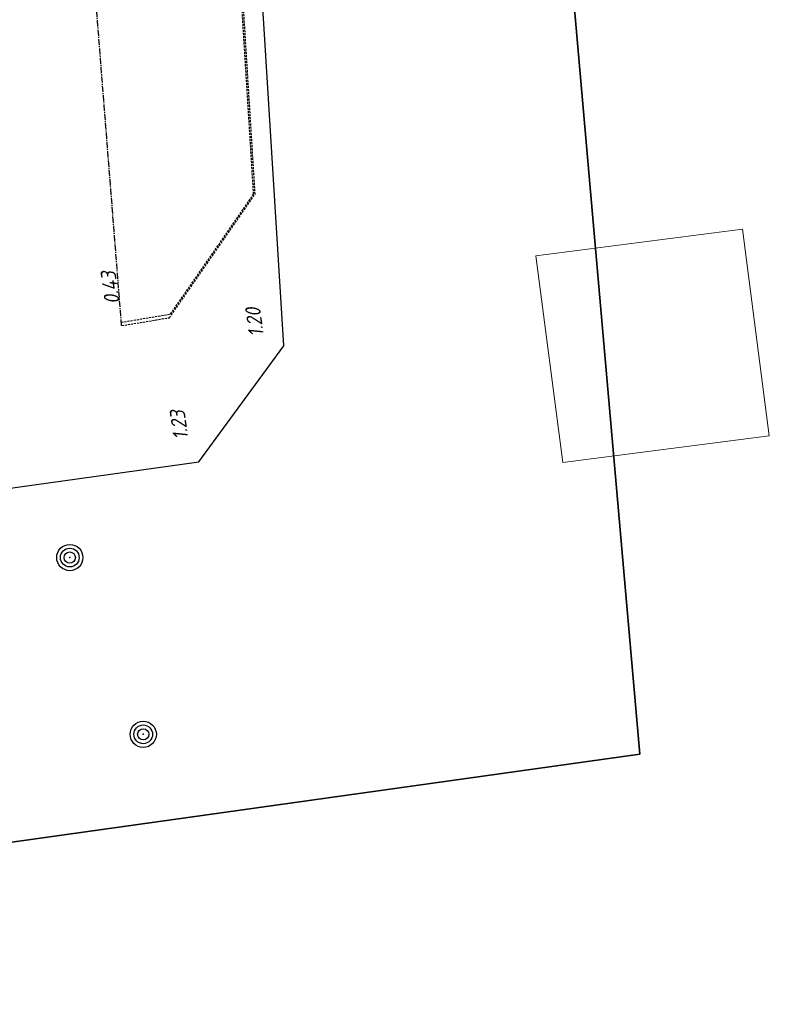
# Model space of a CAD drawing. Extents: x 117893332 to 118394757, y 454959407 to 455669244.
# Tile 36 of 256: x 118288925 to 118306926, y 455150658 to 455174285. Entities that reach past the tile are written whole.
import ezdxf

# ---------------------------------------------------------------- set-up
doc = ezdxf.new("R2010")
doc.units = 0
doc.header["$LTSCALE"] = 200
doc.linetypes.add('CENTER2', pattern=[1.125, 0.75, -0.125, 0.125, -0.125])
doc.linetypes.add('HIDDEN', pattern=[0.375, 0.25, -0.125])
doc.layers.get('0').update_dxf_attribs({"linetype": 'CONTINUOUS'})
for name, color, linetype in [('ZU_B_-_MB0090--MAAIVELD_DUN~-_001--', 1, 'CONTINUOUS'), ('ZU_B_-_XX------extern-TER-D02S', 231, 'HIDDEN'), ('ZU_B_-_XX------extern-TER-T02S', 231, 'CENTER2'), ('ZU_B_A_EB00----AFRASTERING~-_-----', 1, 'CONTINUOUS'), ('ZU_B_A_EB00----boom~-_-----', 1, 'CONTINUOUS'), ('ZU_B_A_EB00----KADASTER~-_-----', 1, 'CONTINUOUS'), ('ZU_N_A_HV01----_arcering verharding gv asfalt~v_-----', 253, 'CONTINUOUS'), ('ZU_N_A_HV02----molgoot ov betonstraatsteen~v_-----', 253, 'CONTINUOUS')]:
    doc.layers.add(name, color=color, linetype=linetype)
doc.layers.add('ZU_N_-_DX1AMA--_maatvoering_LIN__18_^200', color=7, linetype='CONTINUOUS', lineweight=18)
doc.styles.add('ISO', font='ISO')

# ---------------------------------------------------------------- blocks, each defined once
blk = doc.blocks.new('RONDJEPUNT', base_point=(5, 0))
blk.add_circle((5, 0), 0.45)
blk.add_point((5, 0))
blk = doc.blocks.new('60')
for xscale, yscale, zscale in [(0.7, 0.7, 0.7), (0.5, 0.5, 0.5), (0.3, 0.3, 0.3)]:
    blk.add_blockref('RONDJEPUNT', (-0.021, -0.024), dxfattribs=dict(xscale=xscale, yscale=yscale, zscale=zscale))

msp = doc.modelspace()

# ---------------------------------------------------------------- hatches: boundary and pattern name
at = {"layer": 'ZU_N_A_HV01----_arcering verharding gv asfalt~v_-----'}
h = msp.add_hatch(dxfattribs=at)
h.set_pattern_fill('ASFALT', color=256, scale=3000)
h.set_pattern_definition([(157.41631, (118248804.68, 455213277.6), (-144.0122, -346.24485), []), (217.41631, (118248804.68, 455213277.6), (227.85075, -297.8406), [])])
h.paths.add_polyline_path([(118253562.5, 455173882.8, -0.413671), (118245855.8, 455163886.8), (118232779.4, 455162183.4, -0.2396014), (118226539.3, 455164396.4), (118222931.6, 455163926.7), (118222383.7, 455168135.5), (118218106.9, 455167574.6), (118214434.7, 455164219.5), (118215506.4, 455155986.2), (118286398.3, 455165214), (118285827.7, 455169598.1), (118269443.6, 455167465.5, -0.4142136), (118257765.8, 455176453.3), (118256227.9, 455188268.7, -0.4142136), (118265215.7, 455199946.5), (118292266.1, 455203467.5), (118291600.1, 455208584.4), (118288512.1, 455208182.4, -0.4142136), (118286360.3, 455209838.5), (118282082.5, 455242702.4), (118277103.6, 455242054.3, -0.4142136), (118269661, 455247782.5), (118267518.7, 455264240.6), (118262945.7, 455263645.4), (118267639.6, 455227475.9), (118267223.1, 455227422), (118267223.1, 455227421.8), (118252708.4, 455225559), (118252749.8, 455225241.2), (118251437.4, 455225070.9), (118250715, 455230620.6), (118243327.3, 455287376.9), (118243629.7, 455287416.2), (118243124.4, 455290872.4), (118240928.7, 455307740.1, -0.4142135), (118245603.8, 455313814.3), (118274546.5, 455317581.7), (118274030.2, 455321548.3), (118245583.3, 455317845.4, -0.4142136), (118239509, 455322520.5), (118233549.8, 455368302.3, 0.4142136), (118222813.3, 455376565.6), (118207809.9, 455374612.7, 0.4142136), (118199546.6, 455363876.2), (118205505.9, 455318094.4, -0.4142124), (118200830.9, 455312020.1), (118163460.6, 455307155.6), (118165370.9, 455292480.2), (118168069.6, 455292831.5), (118168020.6, 455293207.6, -0.4142129), (118177008.5, 455304885.4), (118193278.4, 455307003.2, -0.1343417), (118196112.3, 455306610.7), (118204322.8, 455303093.5), (118205538.1, 455305921.5, -0.2648124), (118209818.1, 455309156.2), (118230144.2, 455311802, -0.4142136), (118236218.5, 455307127), (118240860.1, 455271468.1, -0.4142136), (118236185, 455265393.9), (118214173, 455262528.6), (118214897.7, 455256960.6, -0.4142136), (118212810.3, 455254248.5), (118211683.3, 455254101.8), (118212034, 455251407.1), (118215577.2, 455248630.1), (118219142.1, 455249094.1), (118218436.6, 455254511.8, -0.4142294), (118220524, 455257224), (118236969.8, 455259364.7, -0.414213), (118243044, 455254689.7), (118246252.7, 455230039.7)])
h.paths.add_polyline_path([(118261528.7, 455214269.2, -0.4142136), (118263616.1, 455216981.4), (118275257.9, 455218496.7, -0.4142136), (118277970, 455216409.4), (118278976.7, 455208675.7, -0.4142136), (118276889.3, 455205963.6), (118274097.8, 455205600.3, -0.4142136), (118272506.4, 455206825.1), (118272485.3, 455206987.6), (118269242.6, 455206565.5), (118269263.8, 455206403, -0.4142136), (118268038.9, 455204811.6), (118265247.5, 455204448.2, -0.4142136), (118262535.4, 455206535.6)], flags=16)
h.paths.add_polyline_path([(118241537.9, 455300913.5), (118240100, 455300726.2), (118239912.7, 455302164.1), (118241350.6, 455302351.4)], flags=16)
h.paths.add_polyline_path([(118240440.7, 455309039.9), (118239002.9, 455308852.6), (118238815.6, 455310290.4), (118240253.4, 455310477.7)], flags=16)
h.paths.add_polyline_path([(118229627.9, 455315768.6), (118215546.7, 455313935.7, -0.4142136), (118209472.4, 455318610.7), (118204138, 455359592.1, -0.4142395), (118213125.7, 455371270.9), (118217290.6, 455371813, -0.4142136), (118228968.4, 455362825.1), (118234303, 455321842.8, -0.4142136)], flags=16)
h.paths.add_polyline_path([(118229573.7, 455316185), (118215492.5, 455314352.1, -0.4142136), (118209888.9, 455318664.9), (118204554.5, 455359646.4, -0.41424), (118213180, 455370854.4), (118217344.8, 455371396.5, -0.4142136), (118228551.9, 455362770.9), (118233886.5, 455321788.6, -0.4142136)], flags=0)
h.paths.add_polyline_path([(118232786.1, 455366810.1), (118231546.6, 455366648.6), (118231359.3, 455368086.5), (118232598.8, 455368248)], flags=0)
at = {"layer": 'ZU_N_A_HV02----molgoot ov betonstraatsteen~v_-----'}
h = msp.add_hatch(dxfattribs=at)
h.set_pattern_fill('BRICK', color=256, scale=33.07086)
h.set_pattern_definition([(97.4163, (118248804.68, 455213277.58), (-208.2432, -27.10636), []), (187.4163, (118248804.68, 455213277.6), (54.2127, -416.4864), [210, -210]), (187.4163, (118248777.57, 455213485.83), (54.2127, -416.4864), [-210, 210])])
h.paths.add_polyline_path([(118274235.7, 455201120.6), (118274277, 455200803.3), (118273979.5, 455200764.5), (118273938.2, 455201081.9), (118265215.7, 455199946.5, 0.0028792), (118265096.8, 455199930.3), (118265138, 455199613.7), (118264840.5, 455199574.9), (118264800.3, 455199883.9, 0.4024534), (118256227.9, 455188268.7), (118257765.8, 455176453.3, 0.4142136), (118269443.6, 455167465.5), (118279042.7, 455168715), (118279002.1, 455169026.4), (118279299.6, 455169065.1), (118279340.2, 455168753.7), (118285827.7, 455169598.1), (118285773.5, 455170014.6), (118285674.3, 455170001.7), (118285674.4, 455170000.8), (118282798.7, 455169626.5), (118279922.9, 455169252.2), (118277047.2, 455168877.9), (118274171.4, 455168503.5), (118271295.7, 455168129.2), (118271196.5, 455168116.3), (118271196.5, 455168116.3), (118270085.7, 455167971.7), (118269389.4, 455167882, -0.0333048), (118268061.3, 455167798.4), (118267961.3, 455167798.4), (118267961.3, 455167799.3, -0.3728752), (118258182.3, 455176507.5), (118256644.3, 455188322.9, -0.4142136), (118265269.9, 455199530), (118292320.3, 455203051.1), (118292266.1, 455203467.5), (118288222.6, 455202941.2), (118288263.9, 455202623.9), (118287966.4, 455202585.2), (118287925.1, 455202902.5)])

# ---------------------------------------------------------------- linework, layer by layer
at = {"layer": 'ZU_B_-_XX------extern-TER-D02S'}
for points in [[(118294542.9, 455170096), (118293333.8, 455189488.3), (118291942.8, 455201103), (118291731.5, 455202812.3)], [(118294578.8, 455170101), (118293364.5, 455189575.3), (118291973.5, 455201190), (118291762.3, 455202899.3)], [(118291366.4, 455167024.6), (118292550.1, 455167222.1), (118294542.9, 455170096)], [(118291372.9, 455166942.6), (118292521.7, 455167134.3), (118294578.8, 455170101)]]:
    msp.add_lwpolyline(points, dxfattribs=at)
at = {"layer": 'ZU_B_-_XX------extern-TER-T02S'}
msp.add_lwpolyline([(118291372.9, 455166942.6), (118289596.5, 455189392.3)], dxfattribs=at)
at = {"layer": 'ZU_B_A_EB00----AFRASTERING~-_-----'}
msp.add_lwpolyline([(118266143.6, 455159894.8), (118276024, 455161277.8), (118293225.7, 455163674), (118295270.6, 455166459.6), (118293831.9, 455189533.6), (118292439.1, 455201163.4), (118292198.2, 455203113.3)], dxfattribs=at)
at = {"layer": 'ZU_B_A_EB00----KADASTER~-_-----'}
for p, q in [((118296137.2, 455244032.5), (118303817.2, 455156657.5)), ((118303817.2, 455156657.5), (118296137.2, 455244032.5)), ((118260871.2, 455150657.5), (118303817.2, 455156657.5)), ((118303817.2, 455156657.5), (118260871.2, 455150657.5))]:
    msp.add_line(p, q, dxfattribs=at)
at = {"layer": 'ZU_N_-_DX1AMA--_maatvoering_LIN__18_^200'}
msp.add_lwpolyline([(118306926.2, 455164302.7), (118306280.8, 455169260.9), (118301322.6, 455168615.5), (118301968, 455163657.3)], close=True, dxfattribs=at)

# ---------------------------------------------------------------- block references
at = {"layer": 'ZU_B_A_EB00----boom~-_-----', "xscale": 1000.000000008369, "yscale": 999.9999999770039, "zscale": 1000.000000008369, "rotation": 97.69665025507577}
for p in [(118290101.9, 455161395.8), (118291865.3, 455157153.8)]:
    msp.add_blockref('60', p, dxfattribs=at)

# ---------------------------------------------------------------- texts
at = {"layer": 'ZU_B_-_MB0090--MAAIVELD_DUN~-_001--', "style": 'ISO', "oblique": 13.5}
for s, p in [('0.43', (118291330.3, 455167481.1)), ('1.20', (118294791.1, 455166696.4)), ('1.23', (118292978.4, 455164227.1))]:
    msp.add_text(s, height=360, rotation=97.69665, dxfattribs=at).set_placement(p)

doc.saveas('drawing.dxf')
